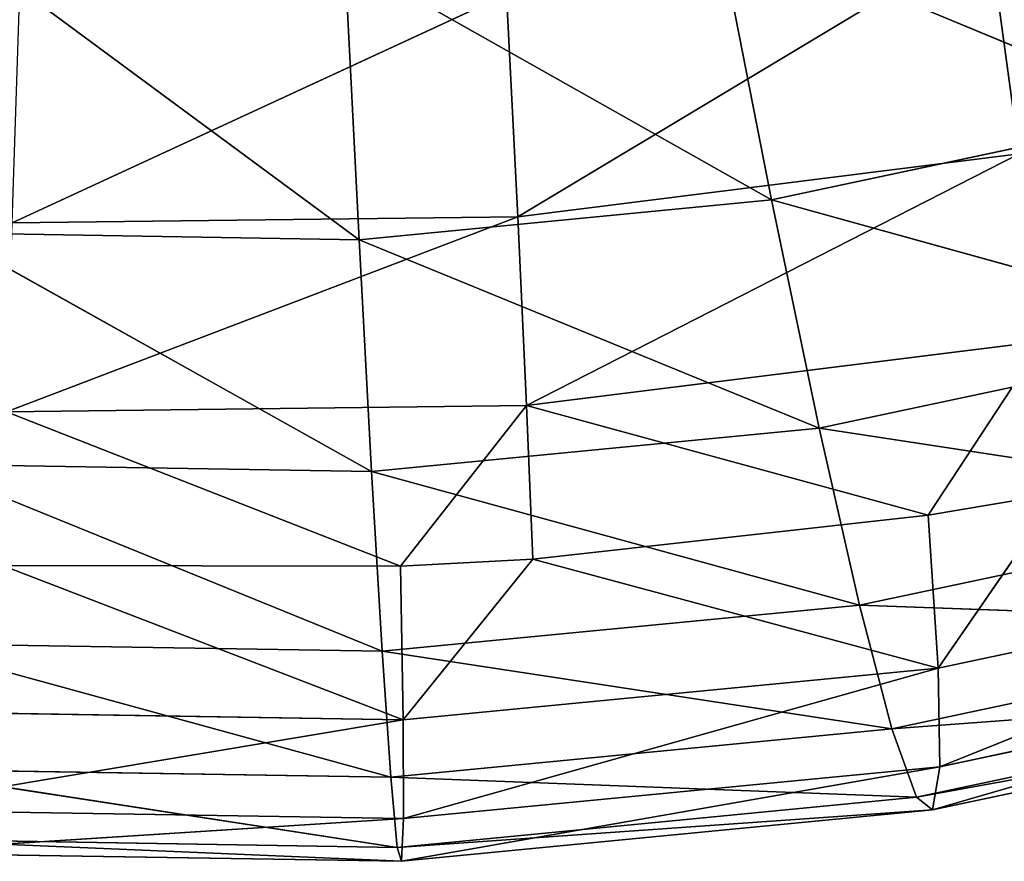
# Model space of a CAD drawing. Header units: millimetres. Extents: x 237 to 401, y 0 to 141.
# Tile 189 of 256: x 318.33 to 323.55, y 58.95 to 63.41. Entities that reach past the tile are written whole.
import ezdxf

# ---------------------------------------------------------------- set-up
doc = ezdxf.new("R2010")
doc.units = ezdxf.units.MM
doc.header["$LTSCALE"] = 25.4
doc.layers.get('0').update_dxf_attribs({"true_color": 0xff5454})

# ---------------------------------------------------------------- blocks, each defined once
blk = doc.blocks.new('VELERO-I-8042-8043.STL')
at = {"color": 7, "true_color": 0xffffff}
for p, q in [((88.4545, 132.4704, 77.8025), (86.0226, 134.6838, 76.7913)), ((86.0226, 134.6838, 76.7913), (86.3103, 132.3902, 78.2571)), ((88.4545, 132.4704, 77.8025), (86.0226, 134.6838, 76.7913)), ((86.0226, 134.6838, 76.7913), (86.3103, 132.3902, 78.2571)), ((84.1274, 132.353, 78.4681), (82.0714, 134.6559, 76.9497)), ((84.1274, 132.353, 78.4681), (82.0714, 134.6559, 76.9497)), ((86.3103, 132.3902, 78.2571), (84.0516, 134.6502, 76.9817)), ((84.0516, 134.6502, 76.9817), (84.1274, 132.353, 78.4681)), ((86.3103, 132.3902, 78.2571), (84.0516, 134.6502, 76.9817)), ((84.0516, 134.6502, 76.9817), (84.1274, 132.353, 78.4681)), ((88.4545, 132.4704, 77.8025), (86.3103, 132.3902, 78.2571)), ((88.4545, 132.4704, 77.8025), (86.3103, 132.3902, 78.2571)), ((86.3103, 132.3902, 78.2571), (84.1274, 132.353, 78.4681)), ((86.3103, 132.3902, 78.2571), (84.1274, 132.353, 78.4681)), ((88.889, 130.0342, 78.9724), (86.3103, 132.3902, 78.2571)), ((86.3103, 132.3902, 78.2571), (86.5624, 129.9473, 79.4657)), ((88.889, 130.0342, 78.9724), (86.3103, 132.3902, 78.2571)), ((86.3103, 132.3902, 78.2571), (86.5624, 129.9473, 79.4657)), ((84.1939, 129.9069, 79.6946), (81.9344, 132.3593, 78.4326)), ((84.1939, 129.9069, 79.6946), (81.9344, 132.3593, 78.4326)), ((84.1274, 132.353, 78.4681), (81.9344, 132.3593, 78.4326)), ((84.1274, 132.353, 78.4681), (81.9344, 132.3593, 78.4326)), ((86.5624, 129.9473, 79.4657), (84.1274, 132.353, 78.4681)), ((84.1274, 132.353, 78.4681), (84.1939, 129.9069, 79.6946)), ((86.5624, 129.9473, 79.4657), (84.1274, 132.353, 78.4681)), ((84.1274, 132.353, 78.4681), (84.1939, 129.9069, 79.6946)), ((88.889, 130.0342, 78.9724), (86.5624, 129.9473, 79.4657)), ((88.889, 130.0342, 78.9724), (86.5624, 129.9473, 79.4657)), ((86.5624, 129.9473, 79.4657), (84.1939, 129.9069, 79.6946)), ((86.5624, 129.9473, 79.4657), (84.1939, 129.9069, 79.6946)), ((89.2571, 127.477, 79.8763), (86.5624, 129.9473, 79.4657)), ((86.5624, 129.9473, 79.4657), (86.776, 127.3842, 80.4023)), ((89.2571, 127.477, 79.8763), (86.5624, 129.9473, 79.4657)), ((86.5624, 129.9473, 79.4657), (86.776, 127.3842, 80.4023)), ((84.2502, 127.3412, 80.6464), (81.8143, 129.9137, 79.6561)), ((84.2502, 127.3412, 80.6464), (81.8143, 129.9137, 79.6561)), ((84.1939, 129.9069, 79.6946), (81.8143, 129.9137, 79.6561)), ((84.1939, 129.9069, 79.6946), (81.8143, 129.9137, 79.6561)), ((86.776, 127.3842, 80.4023), (84.1939, 129.9069, 79.6946)), ((84.1939, 129.9069, 79.6946), (84.2502, 127.3412, 80.6464)), ((86.776, 127.3842, 80.4023), (84.1939, 129.9069, 79.6946)), ((84.1939, 129.9069, 79.6946), (84.2502, 127.3412, 80.6464)), ((89.2571, 127.477, 79.8763), (86.776, 127.3842, 80.4023)), ((89.2571, 127.477, 79.8763), (86.776, 127.3842, 80.4023)), ((86.776, 127.3842, 80.4023), (84.2502, 127.3412, 80.6464)), ((86.776, 127.3842, 80.4023), (84.2502, 127.3412, 80.6464)), ((89.5543, 124.8292, 80.5034), (86.776, 127.3842, 80.4023)), ((86.776, 127.3842, 80.4023), (86.9485, 124.7318, 81.0559)), ((89.5543, 124.8292, 80.5034), (86.776, 127.3842, 80.4023)), ((86.776, 127.3842, 80.4023), (86.9485, 124.7318, 81.0559)), ((84.2957, 124.6866, 81.3123), (81.7126, 127.3484, 80.6054)), ((84.2957, 124.6866, 81.3123), (81.7126, 127.3484, 80.6054)), ((84.2502, 127.3412, 80.6464), (81.7126, 127.3484, 80.6054)), ((84.2502, 127.3412, 80.6464), (81.7126, 127.3484, 80.6054)), ((86.9485, 124.7318, 81.0559), (84.2502, 127.3412, 80.6464)), ((84.2502, 127.3412, 80.6464), (84.2957, 124.6866, 81.3123)), ((86.9485, 124.7318, 81.0559), (84.2502, 127.3412, 80.6464)), ((84.2502, 127.3412, 80.6464), (84.2957, 124.6866, 81.3123)), ((89.5543, 124.8292, 80.5034), (86.9485, 124.7318, 81.0559)), ((89.5543, 124.8292, 80.5034), (86.9485, 124.7318, 81.0559)), ((86.9485, 124.7318, 81.0559), (84.2957, 124.6866, 81.3123)), ((86.9485, 124.7318, 81.0559), (84.2957, 124.6866, 81.3123)), ((89.7771, 122.1228, 80.8463), (86.9485, 124.7318, 81.0559)), ((86.9485, 124.7318, 81.0559), (87.0778, 122.0219, 81.4186)), ((89.7771, 122.1228, 80.8463), (86.9485, 124.7318, 81.0559)), ((86.9485, 124.7318, 81.0559), (87.0778, 122.0219, 81.4186)), ((84.3298, 121.975, 81.6842), (81.6305, 124.6942, 81.2692)), ((84.3298, 121.975, 81.6842), (81.6305, 124.6942, 81.2692)), ((84.2957, 124.6866, 81.3123), (81.6305, 124.6942, 81.2692)), ((84.2957, 124.6866, 81.3123), (81.6305, 124.6942, 81.2692)), ((87.0778, 122.0219, 81.4186), (84.2957, 124.6866, 81.3123)), ((84.2957, 124.6866, 81.3123), (84.3298, 121.975, 81.6842)), ((87.0778, 122.0219, 81.4186), (84.2957, 124.6866, 81.3123)), ((84.2957, 124.6866, 81.3123), (84.3298, 121.975, 81.6842)), ((89.7771, 122.1228, 80.8463), (87.0778, 122.0219, 81.4186)), ((89.7771, 122.1228, 80.8463), (87.0778, 122.0219, 81.4186)), ((87.0778, 122.0219, 81.4186), (84.3298, 121.975, 81.6842)), ((87.0778, 122.0219, 81.4186), (84.3298, 121.975, 81.6842)), ((89.9228, 119.39, 80.9007), (87.0778, 122.0219, 81.4186)), ((87.0778, 122.0219, 81.4186), (87.1623, 119.2868, 81.486)), ((89.9228, 119.39, 80.9007), (87.0778, 122.0219, 81.4186)), ((87.0778, 122.0219, 81.4186), (87.1623, 119.2868, 81.486)), ((84.3521, 119.2389, 81.7576), (81.5689, 121.9829, 81.6395)), ((84.3521, 119.2389, 81.7576), (81.5689, 121.9829, 81.6395)), ((84.3298, 121.975, 81.6842), (81.5689, 121.9829, 81.6395)), ((84.3298, 121.975, 81.6842), (81.5689, 121.9829, 81.6395)), ((87.1623, 119.2868, 81.486), (84.3298, 121.975, 81.6842)), ((84.3298, 121.975, 81.6842), (84.3521, 119.2389, 81.7576)), ((87.1623, 119.2868, 81.486), (84.3298, 121.975, 81.6842)), ((84.3298, 121.975, 81.6842), (84.3521, 119.2389, 81.7576)), ((89.9228, 119.39, 80.9007), (87.1623, 119.2868, 81.486)), ((89.9228, 119.39, 80.9007), (87.1623, 119.2868, 81.486)), ((87.1623, 119.2868, 81.486), (84.3521, 119.2389, 81.7576)), ((87.1623, 119.2868, 81.486), (84.3521, 119.2389, 81.7576)), ((89.9897, 116.6637, 80.6661), (87.1623, 119.2868, 81.486)), ((87.1623, 119.2868, 81.486), (87.2011, 116.5595, 81.2573)), ((89.9897, 116.6637, 80.6661), (87.1623, 119.2868, 81.486)), ((87.1623, 119.2868, 81.486), (87.2011, 116.5595, 81.2573)), ((84.3623, 116.5111, 81.5317), (81.5287, 119.247, 81.7119)), ((84.3623, 116.5111, 81.5317), (81.5287, 119.247, 81.7119)), ((84.3521, 119.2389, 81.7576), (81.5287, 119.247, 81.7119)), ((84.3521, 119.2389, 81.7576), (81.5287, 119.247, 81.7119)), ((87.2011, 116.5595, 81.2573), (84.3521, 119.2389, 81.7576)), ((84.3521, 119.2389, 81.7576), (84.3623, 116.5111, 81.5317)), ((87.2011, 116.5595, 81.2573), (84.3521, 119.2389, 81.7576)), ((84.3521, 119.2389, 81.7576), (84.3623, 116.5111, 81.5317)), ((89.9897, 116.6637, 80.6661), (87.2011, 116.5595, 81.2573)), ((89.9897, 116.6637, 80.6661), (87.2011, 116.5595, 81.2573)), ((87.2011, 116.5595, 81.2573), (84.3623, 116.5111, 81.5317)), ((87.2011, 116.5595, 81.2573), (84.3623, 116.5111, 81.5317)), ((87.2011, 116.5595, 81.2573), (87.1937, 113.8726, 80.7353)), ((87.2011, 116.5595, 81.2573), (87.1937, 113.8726, 80.7353)), ((89.9769, 113.9766, 80.1452), (87.2011, 116.5595, 81.2573)), ((89.9769, 113.9766, 80.1452), (87.2011, 116.5595, 81.2573)), ((84.3603, 113.8243, 81.0091), (81.5102, 116.5192, 81.4855)), ((84.3603, 113.8243, 81.0091), (81.5102, 116.5192, 81.4855)), ((84.3623, 116.5111, 81.5317), (81.5102, 116.5192, 81.4855)), ((84.3623, 116.5111, 81.5317), (81.5102, 116.5192, 81.4855)), ((84.3623, 116.5111, 81.5317), (84.3603, 113.8243, 81.0091)), ((84.3623, 116.5111, 81.5317), (84.3603, 113.8243, 81.0091)), ((87.1937, 113.8726, 80.7353), (84.3623, 116.5111, 81.5317)), ((87.1937, 113.8726, 80.7353), (84.3623, 116.5111, 81.5317)), ((89.9769, 113.9766, 80.1452), (87.1937, 113.8726, 80.7353)), ((89.9769, 113.9766, 80.1452), (87.1937, 113.8726, 80.7353)), ((84.3603, 113.8243, 81.0091), (81.5137, 113.8324, 80.9631)), ((84.3603, 113.8243, 81.0091), (81.5137, 113.8324, 80.9631)), ((87.1937, 113.8726, 80.7353), (84.3603, 113.8243, 81.0091)), ((87.1937, 113.8726, 80.7353), (84.3603, 113.8243, 81.0091)), ((87.1937, 113.8726, 80.7353), (85.0474, 111.2173, 80.1582)), ((87.1937, 113.8726, 80.7353), (85.0474, 111.2173, 80.1582)), ((87.1402, 111.2582, 79.9262), (87.1937, 113.8726, 80.7353)), ((87.1402, 111.2582, 79.9262), (87.1937, 113.8726, 80.7353)), ((87.8323, 111.2788, 79.8098), (87.1937, 113.8726, 80.7353)), ((87.8323, 111.2788, 79.8098), (87.1937, 113.8726, 80.7353)), ((84.3603, 113.8243, 81.0091), (82.2402, 111.2114, 80.1918)), ((84.3603, 113.8243, 81.0091), (82.2402, 111.2114, 80.1918)), ((84.3462, 111.2106, 80.1962), (84.3603, 113.8243, 81.0091)), ((84.3462, 111.2106, 80.1962), (84.3603, 113.8243, 81.0091)), ((85.0474, 111.2173, 80.1582), (84.3603, 113.8243, 81.0091)), ((85.0474, 111.2173, 80.1582), (84.3603, 113.8243, 81.0091)), ((87.1402, 111.2582, 79.9262), (87.8323, 111.2788, 79.8098)), ((87.1402, 111.2582, 79.9262), (87.8323, 111.2788, 79.8098)), ((85.0146, 109.3348, 79.3464), (87.1402, 111.2582, 79.9262)), ((85.0146, 109.3348, 79.3464), (87.1402, 111.2582, 79.9262)), ((85.0474, 111.2173, 80.1582), (87.1402, 111.2582, 79.9262)), ((85.0474, 111.2173, 80.1582), (87.1402, 111.2582, 79.9262)), ((87.1402, 111.2582, 79.9262), (87.7459, 109.3951, 79.0047)), ((87.1402, 111.2582, 79.9262), (87.7459, 109.3951, 79.0047)), ((82.2402, 111.2114, 80.1918), (84.3462, 111.2106, 80.1962)), ((82.2402, 111.2114, 80.1918), (84.3462, 111.2106, 80.1962)), ((82.2615, 109.329, 79.3793), (84.3462, 111.2106, 80.1962)), ((82.2615, 109.329, 79.3793), (84.3462, 111.2106, 80.1962)), ((84.3462, 111.2106, 80.1962), (85.0474, 111.2173, 80.1582)), ((84.3462, 111.2106, 80.1962), (85.0474, 111.2173, 80.1582)), ((84.3462, 111.2106, 80.1962), (85.0146, 109.3348, 79.3464)), ((84.3462, 111.2106, 80.1962), (85.0146, 109.3348, 79.3464)), ((85.0474, 111.2173, 80.1582), (85.0146, 109.3348, 79.3464)), ((85.0474, 111.2173, 80.1582), (85.0146, 109.3348, 79.3464)), ((85.0146, 109.3348, 79.3464), (87.7459, 109.3951, 79.0047)), ((85.0146, 109.3348, 79.3464), (87.7459, 109.3951, 79.0047)), ((82.2615, 109.329, 79.3793), (85.0146, 109.3348, 79.3464)), ((82.2615, 109.329, 79.3793), (85.0146, 109.3348, 79.3464)), ((82.2615, 109.329, 79.3793), (84.9678, 107.5454, 78.3466)), ((82.2615, 109.329, 79.3793), (84.9678, 107.5454, 78.3466)), ((84.9678, 107.5454, 78.3466), (85.0146, 109.3348, 79.3464)), ((84.9678, 107.5454, 78.3466), (85.0146, 109.3348, 79.3464)), ((85.0146, 109.3348, 79.3464), (87.6226, 107.6039, 78.0145)), ((85.0146, 109.3348, 79.3464), (87.6226, 107.6039, 78.0145)), ((84.9678, 107.5454, 78.3466), (87.6226, 107.6039, 78.0145)), ((84.9678, 107.5454, 78.3466), (87.6226, 107.6039, 78.0145)), ((87.4639, 105.9241, 76.8495), (87.6226, 107.6039, 78.0145)), ((87.4639, 105.9241, 76.8495), (87.6226, 107.6039, 78.0145)), ((82.2919, 107.5397, 78.3786), (84.9678, 107.5454, 78.3466)), ((82.2919, 107.5397, 78.3786), (84.9678, 107.5454, 78.3466)), ((84.9076, 105.8678, 77.1694), (82.2919, 107.5397, 78.3786)), ((84.9076, 105.8678, 77.1694), (82.2919, 107.5397, 78.3786)), ((84.9076, 105.8678, 77.1694), (84.9678, 107.5454, 78.3466)), ((84.9076, 105.8678, 77.1694), (84.9678, 107.5454, 78.3466)), ((84.9678, 107.5454, 78.3466), (87.4639, 105.9241, 76.8495)), ((84.9678, 107.5454, 78.3466), (87.4639, 105.9241, 76.8495))]:
    blk.add_line(p, q, dxfattribs=at)
mesh = blk.add_polyface(dxfattribs=at)
corners = [(88.4545, 132.4704, 77.8025), (87.9588, 134.7562, 76.3808), (86.0226, 134.6838, 76.7913)]
mesh.append_faces([[corners[k] for k in face] for face in [(0, 1, 2)]], dxfattribs={"color": 7})
mesh = blk.add_polyface(dxfattribs=at)
corners = [(86.3103, 132.3902, 78.2571), (86.0226, 134.6838, 76.7913), (84.0516, 134.6502, 76.9817)]
mesh.append_faces([[corners[k] for k in face] for face in [(0, 1, 2)]], dxfattribs={"color": 7})
mesh = blk.add_polyface(dxfattribs=at)
corners = [(88.4545, 132.4704, 77.8025), (86.0226, 134.6838, 76.7913), (86.3103, 132.3902, 78.2571)]
mesh.append_faces([[corners[k] for k in face] for face in [(0, 1, 2)]], dxfattribs={"color": 7})
mesh = blk.add_polyface(dxfattribs=at)
corners = [(84.1274, 132.353, 78.4681), (82.0714, 134.6559, 76.9497), (81.9344, 132.3593, 78.4326)]
mesh.append_faces([[corners[k] for k in face] for face in [(0, 1, 2)]], dxfattribs={"color": 7})
mesh = blk.add_polyface(dxfattribs=at)
corners = [(84.1274, 132.353, 78.4681), (84.0516, 134.6502, 76.9817), (82.0714, 134.6559, 76.9497)]
mesh.append_faces([[corners[k] for k in face] for face in [(0, 1, 2)]], dxfattribs={"color": 7})
mesh = blk.add_polyface(dxfattribs=at)
corners = [(86.3103, 132.3902, 78.2571), (84.0516, 134.6502, 76.9817), (84.1274, 132.353, 78.4681)]
mesh.append_faces([[corners[k] for k in face] for face in [(0, 1, 2)]], dxfattribs={"color": 7})
mesh = blk.add_polyface(dxfattribs=at)
corners = [(88.889, 130.0342, 78.9724), (88.4545, 132.4704, 77.8025), (86.3103, 132.3902, 78.2571)]
mesh.append_faces([[corners[k] for k in face] for face in [(0, 1, 2)]], dxfattribs={"color": 7})
mesh = blk.add_polyface(dxfattribs=at)
corners = [(86.5624, 129.9473, 79.4657), (86.3103, 132.3902, 78.2571), (84.1274, 132.353, 78.4681)]
mesh.append_faces([[corners[k] for k in face] for face in [(0, 1, 2)]], dxfattribs={"color": 7})
mesh = blk.add_polyface(dxfattribs=at)
corners = [(88.889, 130.0342, 78.9724), (86.3103, 132.3902, 78.2571), (86.5624, 129.9473, 79.4657)]
mesh.append_faces([[corners[k] for k in face] for face in [(0, 1, 2)]], dxfattribs={"color": 7})
mesh = blk.add_polyface(dxfattribs=at)
corners = [(84.1939, 129.9069, 79.6946), (81.9344, 132.3593, 78.4326), (81.8143, 129.9137, 79.6561)]
mesh.append_faces([[corners[k] for k in face] for face in [(0, 1, 2)]], dxfattribs={"color": 7})
mesh = blk.add_polyface(dxfattribs=at)
corners = [(84.1939, 129.9069, 79.6946), (84.1274, 132.353, 78.4681), (81.9344, 132.3593, 78.4326)]
mesh.append_faces([[corners[k] for k in face] for face in [(0, 1, 2)]], dxfattribs={"color": 7})
mesh = blk.add_polyface(dxfattribs=at)
corners = [(86.5624, 129.9473, 79.4657), (84.1274, 132.353, 78.4681), (84.1939, 129.9069, 79.6946)]
mesh.append_faces([[corners[k] for k in face] for face in [(0, 1, 2)]], dxfattribs={"color": 7})
mesh = blk.add_polyface(dxfattribs=at)
corners = [(89.2571, 127.477, 79.8763), (88.889, 130.0342, 78.9724), (86.5624, 129.9473, 79.4657)]
mesh.append_faces([[corners[k] for k in face] for face in [(0, 1, 2)]], dxfattribs={"color": 7})
mesh = blk.add_polyface(dxfattribs=at)
corners = [(86.776, 127.3842, 80.4023), (86.5624, 129.9473, 79.4657), (84.1939, 129.9069, 79.6946)]
mesh.append_faces([[corners[k] for k in face] for face in [(0, 1, 2)]], dxfattribs={"color": 7})
mesh = blk.add_polyface(dxfattribs=at)
corners = [(89.2571, 127.477, 79.8763), (86.5624, 129.9473, 79.4657), (86.776, 127.3842, 80.4023)]
mesh.append_faces([[corners[k] for k in face] for face in [(0, 1, 2)]], dxfattribs={"color": 7})
mesh = blk.add_polyface(dxfattribs=at)
corners = [(84.2502, 127.3412, 80.6464), (81.8143, 129.9137, 79.6561), (81.7126, 127.3484, 80.6054)]
mesh.append_faces([[corners[k] for k in face] for face in [(0, 1, 2)]], dxfattribs={"color": 7})
mesh = blk.add_polyface(dxfattribs=at)
corners = [(84.2502, 127.3412, 80.6464), (84.1939, 129.9069, 79.6946), (81.8143, 129.9137, 79.6561)]
mesh.append_faces([[corners[k] for k in face] for face in [(0, 1, 2)]], dxfattribs={"color": 7})
mesh = blk.add_polyface(dxfattribs=at)
corners = [(86.776, 127.3842, 80.4023), (84.1939, 129.9069, 79.6946), (84.2502, 127.3412, 80.6464)]
mesh.append_faces([[corners[k] for k in face] for face in [(0, 1, 2)]], dxfattribs={"color": 7})
mesh = blk.add_polyface(dxfattribs=at)
corners = [(89.5543, 124.8292, 80.5034), (89.2571, 127.477, 79.8763), (86.776, 127.3842, 80.4023)]
mesh.append_faces([[corners[k] for k in face] for face in [(0, 1, 2)]], dxfattribs={"color": 7})
mesh = blk.add_polyface(dxfattribs=at)
corners = [(86.9485, 124.7318, 81.0559), (86.776, 127.3842, 80.4023), (84.2502, 127.3412, 80.6464)]
mesh.append_faces([[corners[k] for k in face] for face in [(0, 1, 2)]], dxfattribs={"color": 7})
mesh = blk.add_polyface(dxfattribs=at)
corners = [(89.5543, 124.8292, 80.5034), (86.776, 127.3842, 80.4023), (86.9485, 124.7318, 81.0559)]
mesh.append_faces([[corners[k] for k in face] for face in [(0, 1, 2)]], dxfattribs={"color": 7})
mesh = blk.add_polyface(dxfattribs=at)
corners = [(84.2957, 124.6866, 81.3123), (81.7126, 127.3484, 80.6054), (81.6305, 124.6942, 81.2692)]
mesh.append_faces([[corners[k] for k in face] for face in [(0, 1, 2)]], dxfattribs={"color": 7})
mesh = blk.add_polyface(dxfattribs=at)
corners = [(84.2957, 124.6866, 81.3123), (84.2502, 127.3412, 80.6464), (81.7126, 127.3484, 80.6054)]
mesh.append_faces([[corners[k] for k in face] for face in [(0, 1, 2)]], dxfattribs={"color": 7})
mesh = blk.add_polyface(dxfattribs=at)
corners = [(86.9485, 124.7318, 81.0559), (84.2502, 127.3412, 80.6464), (84.2957, 124.6866, 81.3123)]
mesh.append_faces([[corners[k] for k in face] for face in [(0, 1, 2)]], dxfattribs={"color": 7})
mesh = blk.add_polyface(dxfattribs=at)
corners = [(89.7771, 122.1228, 80.8463), (89.5543, 124.8292, 80.5034), (86.9485, 124.7318, 81.0559)]
mesh.append_faces([[corners[k] for k in face] for face in [(0, 1, 2)]], dxfattribs={"color": 7})
mesh = blk.add_polyface(dxfattribs=at)
corners = [(87.0778, 122.0219, 81.4186), (86.9485, 124.7318, 81.0559), (84.2957, 124.6866, 81.3123)]
mesh.append_faces([[corners[k] for k in face] for face in [(0, 1, 2)]], dxfattribs={"color": 7})
mesh = blk.add_polyface(dxfattribs=at)
corners = [(89.7771, 122.1228, 80.8463), (86.9485, 124.7318, 81.0559), (87.0778, 122.0219, 81.4186)]
mesh.append_faces([[corners[k] for k in face] for face in [(0, 1, 2)]], dxfattribs={"color": 7})
mesh = blk.add_polyface(dxfattribs=at)
corners = [(84.3298, 121.975, 81.6842), (81.6305, 124.6942, 81.2692), (81.5689, 121.9829, 81.6395)]
mesh.append_faces([[corners[k] for k in face] for face in [(0, 1, 2)]], dxfattribs={"color": 7})
mesh = blk.add_polyface(dxfattribs=at)
corners = [(84.3298, 121.975, 81.6842), (84.2957, 124.6866, 81.3123), (81.6305, 124.6942, 81.2692)]
mesh.append_faces([[corners[k] for k in face] for face in [(0, 1, 2)]], dxfattribs={"color": 7})
mesh = blk.add_polyface(dxfattribs=at)
corners = [(87.0778, 122.0219, 81.4186), (84.2957, 124.6866, 81.3123), (84.3298, 121.975, 81.6842)]
mesh.append_faces([[corners[k] for k in face] for face in [(0, 1, 2)]], dxfattribs={"color": 7})
mesh = blk.add_polyface(dxfattribs=at)
corners = [(89.9228, 119.39, 80.9007), (89.7771, 122.1228, 80.8463), (87.0778, 122.0219, 81.4186)]
mesh.append_faces([[corners[k] for k in face] for face in [(0, 1, 2)]], dxfattribs={"color": 7})
mesh = blk.add_polyface(dxfattribs=at)
corners = [(87.1623, 119.2868, 81.486), (87.0778, 122.0219, 81.4186), (84.3298, 121.975, 81.6842)]
mesh.append_faces([[corners[k] for k in face] for face in [(0, 1, 2)]], dxfattribs={"color": 7})
mesh = blk.add_polyface(dxfattribs=at)
corners = [(89.9228, 119.39, 80.9007), (87.0778, 122.0219, 81.4186), (87.1623, 119.2868, 81.486)]
mesh.append_faces([[corners[k] for k in face] for face in [(0, 1, 2)]], dxfattribs={"color": 7})
mesh = blk.add_polyface(dxfattribs=at)
corners = [(84.3521, 119.2389, 81.7576), (81.5689, 121.9829, 81.6395), (81.5287, 119.247, 81.7119)]
mesh.append_faces([[corners[k] for k in face] for face in [(0, 1, 2)]], dxfattribs={"color": 7})
mesh = blk.add_polyface(dxfattribs=at)
corners = [(84.3521, 119.2389, 81.7576), (84.3298, 121.975, 81.6842), (81.5689, 121.9829, 81.6395)]
mesh.append_faces([[corners[k] for k in face] for face in [(0, 1, 2)]], dxfattribs={"color": 7})
mesh = blk.add_polyface(dxfattribs=at)
corners = [(87.1623, 119.2868, 81.486), (84.3298, 121.975, 81.6842), (84.3521, 119.2389, 81.7576)]
mesh.append_faces([[corners[k] for k in face] for face in [(0, 1, 2)]], dxfattribs={"color": 7})
mesh = blk.add_polyface(dxfattribs=at)
corners = [(89.9897, 116.6637, 80.6661), (89.9228, 119.39, 80.9007), (87.1623, 119.2868, 81.486)]
mesh.append_faces([[corners[k] for k in face] for face in [(0, 1, 2)]], dxfattribs={"color": 7})
mesh = blk.add_polyface(dxfattribs=at)
corners = [(87.2011, 116.5595, 81.2573), (87.1623, 119.2868, 81.486), (84.3521, 119.2389, 81.7576)]
mesh.append_faces([[corners[k] for k in face] for face in [(0, 1, 2)]], dxfattribs={"color": 7})
mesh = blk.add_polyface(dxfattribs=at)
corners = [(89.9897, 116.6637, 80.6661), (87.1623, 119.2868, 81.486), (87.2011, 116.5595, 81.2573)]
mesh.append_faces([[corners[k] for k in face] for face in [(0, 1, 2)]], dxfattribs={"color": 7})
mesh = blk.add_polyface(dxfattribs=at)
corners = [(84.3623, 116.5111, 81.5317), (81.5287, 119.247, 81.7119), (81.5102, 116.5192, 81.4855)]
mesh.append_faces([[corners[k] for k in face] for face in [(0, 1, 2)]], dxfattribs={"color": 7})
mesh = blk.add_polyface(dxfattribs=at)
corners = [(84.3623, 116.5111, 81.5317), (84.3521, 119.2389, 81.7576), (81.5287, 119.247, 81.7119)]
mesh.append_faces([[corners[k] for k in face] for face in [(0, 1, 2)]], dxfattribs={"color": 7})
mesh = blk.add_polyface(dxfattribs=at)
corners = [(87.2011, 116.5595, 81.2573), (84.3521, 119.2389, 81.7576), (84.3623, 116.5111, 81.5317)]
mesh.append_faces([[corners[k] for k in face] for face in [(0, 1, 2)]], dxfattribs={"color": 7})
mesh = blk.add_polyface(dxfattribs=at)
corners = [(89.9897, 116.6637, 80.6661), (87.2011, 116.5595, 81.2573), (89.9769, 113.9766, 80.1452)]
mesh.append_faces([[corners[k] for k in face] for face in [(0, 1, 2)]], dxfattribs={"color": 7})
mesh = blk.add_polyface(dxfattribs=at)
corners = [(87.2011, 116.5595, 81.2573), (84.3623, 116.5111, 81.5317), (87.1937, 113.8726, 80.7353)]
mesh.append_faces([[corners[k] for k in face] for face in [(0, 1, 2)]], dxfattribs={"color": 7})
mesh = blk.add_polyface(dxfattribs=at)
corners = [(89.9769, 113.9766, 80.1452), (87.2011, 116.5595, 81.2573), (87.1937, 113.8726, 80.7353)]
mesh.append_faces([[corners[k] for k in face] for face in [(0, 1, 2)]], dxfattribs={"color": 7})
mesh = blk.add_polyface(dxfattribs=at)
corners = [(84.3603, 113.8243, 81.0091), (81.5102, 116.5192, 81.4855), (81.5137, 113.8324, 80.9631)]
mesh.append_faces([[corners[k] for k in face] for face in [(0, 1, 2)]], dxfattribs={"color": 7})
mesh = blk.add_polyface(dxfattribs=at)
corners = [(84.3623, 116.5111, 81.5317), (81.5102, 116.5192, 81.4855), (84.3603, 113.8243, 81.0091)]
mesh.append_faces([[corners[k] for k in face] for face in [(0, 1, 2)]], dxfattribs={"color": 7})
mesh = blk.add_polyface(dxfattribs=at)
corners = [(87.1937, 113.8726, 80.7353), (84.3623, 116.5111, 81.5317), (84.3603, 113.8243, 81.0091)]
mesh.append_faces([[corners[k] for k in face] for face in [(0, 1, 2)]], dxfattribs={"color": 7})
mesh = blk.add_polyface(dxfattribs=at)
corners = [(89.9769, 113.9766, 80.1452), (87.1937, 113.8726, 80.7353), (87.8323, 111.2788, 79.8098)]
mesh.append_faces([[corners[k] for k in face] for face in [(0, 1, 2)]], dxfattribs={"color": 7})
mesh = blk.add_polyface(dxfattribs=at)
corners = [(84.3603, 113.8243, 81.0091), (81.5137, 113.8324, 80.9631), (82.2402, 111.2114, 80.1918)]
mesh.append_faces([[corners[k] for k in face] for face in [(0, 1, 2)]], dxfattribs={"color": 7})
mesh = blk.add_polyface(dxfattribs=at)
corners = [(87.1937, 113.8726, 80.7353), (84.3603, 113.8243, 81.0091), (85.0474, 111.2173, 80.1582)]
mesh.append_faces([[corners[k] for k in face] for face in [(0, 1, 2)]], dxfattribs={"color": 7})
mesh = blk.add_polyface(dxfattribs=at)
corners = [(87.1937, 113.8726, 80.7353), (85.0474, 111.2173, 80.1582), (87.1402, 111.2582, 79.9262)]
mesh.append_faces([[corners[k] for k in face] for face in [(0, 1, 2)]], dxfattribs={"color": 7})
mesh = blk.add_polyface(dxfattribs=at)
corners = [(87.8323, 111.2788, 79.8098), (87.1937, 113.8726, 80.7353), (87.1402, 111.2582, 79.9262)]
mesh.append_faces([[corners[k] for k in face] for face in [(0, 1, 2)]], dxfattribs={"color": 7})
mesh = blk.add_polyface(dxfattribs=at)
corners = [(84.3603, 113.8243, 81.0091), (82.2402, 111.2114, 80.1918), (84.3462, 111.2106, 80.1962)]
mesh.append_faces([[corners[k] for k in face] for face in [(0, 1, 2)]], dxfattribs={"color": 7})
mesh = blk.add_polyface(dxfattribs=at)
corners = [(85.0474, 111.2173, 80.1582), (84.3603, 113.8243, 81.0091), (84.3462, 111.2106, 80.1962)]
mesh.append_faces([[corners[k] for k in face] for face in [(0, 1, 2)]], dxfattribs={"color": 7})
mesh = blk.add_polyface(dxfattribs=at)
corners = [(87.8323, 111.2788, 79.8098), (87.1402, 111.2582, 79.9262), (87.7459, 109.3951, 79.0047)]
mesh.append_faces([[corners[k] for k in face] for face in [(0, 1, 2)]], dxfattribs={"color": 7})
mesh = blk.add_polyface(dxfattribs=at)
corners = [(87.1402, 111.2582, 79.9262), (85.0474, 111.2173, 80.1582), (85.0146, 109.3348, 79.3464)]
mesh.append_faces([[corners[k] for k in face] for face in [(0, 1, 2)]], dxfattribs={"color": 7})
mesh = blk.add_polyface(dxfattribs=at)
corners = [(87.7459, 109.3951, 79.0047), (87.1402, 111.2582, 79.9262), (85.0146, 109.3348, 79.3464)]
mesh.append_faces([[corners[k] for k in face] for face in [(0, 1, 2)]], dxfattribs={"color": 7})
mesh = blk.add_polyface(dxfattribs=at)
corners = [(84.3462, 111.2106, 80.1962), (82.2402, 111.2114, 80.1918), (82.2615, 109.329, 79.3793)]
mesh.append_faces([[corners[k] for k in face] for face in [(0, 1, 2)]], dxfattribs={"color": 7})
mesh = blk.add_polyface(dxfattribs=at)
corners = [(85.0146, 109.3348, 79.3464), (84.3462, 111.2106, 80.1962), (82.2615, 109.329, 79.3793)]
mesh.append_faces([[corners[k] for k in face] for face in [(0, 1, 2)]], dxfattribs={"color": 7})
mesh = blk.add_polyface(dxfattribs=at)
corners = [(85.0474, 111.2173, 80.1582), (84.3462, 111.2106, 80.1962), (85.0146, 109.3348, 79.3464)]
mesh.append_faces([[corners[k] for k in face] for face in [(0, 1, 2)]], dxfattribs={"color": 7})
mesh = blk.add_polyface(dxfattribs=at)
corners = [(87.7459, 109.3951, 79.0047), (85.0146, 109.3348, 79.3464), (87.6226, 107.6039, 78.0145)]
mesh.append_faces([[corners[k] for k in face] for face in [(0, 1, 2)]], dxfattribs={"color": 7})
mesh = blk.add_polyface(dxfattribs=at)
corners = [(85.0146, 109.3348, 79.3464), (82.2615, 109.329, 79.3793), (84.9678, 107.5454, 78.3466)]
mesh.append_faces([[corners[k] for k in face] for face in [(0, 1, 2)]], dxfattribs={"color": 7})
mesh = blk.add_polyface(dxfattribs=at)
corners = [(84.9678, 107.5454, 78.3466), (82.2615, 109.329, 79.3793), (82.2919, 107.5397, 78.3786)]
mesh.append_faces([[corners[k] for k in face] for face in [(0, 1, 2)]], dxfattribs={"color": 7})
mesh = blk.add_polyface(dxfattribs=at)
corners = [(87.6226, 107.6039, 78.0145), (85.0146, 109.3348, 79.3464), (84.9678, 107.5454, 78.3466)]
mesh.append_faces([[corners[k] for k in face] for face in [(0, 1, 2)]], dxfattribs={"color": 7})
mesh = blk.add_polyface(dxfattribs=at)
corners = [(87.6226, 107.6039, 78.0145), (84.9678, 107.5454, 78.3466), (87.4639, 105.9241, 76.8495)]
mesh.append_faces([[corners[k] for k in face] for face in [(0, 1, 2)]], dxfattribs={"color": 7})
mesh = blk.add_polyface(dxfattribs=at)
corners = [(89.9664, 106.0308, 76.2448), (87.6226, 107.6039, 78.0145), (87.4639, 105.9241, 76.8495)]
mesh.append_faces([[corners[k] for k in face] for face in [(0, 1, 2)]], dxfattribs={"color": 7})
mesh = blk.add_polyface(dxfattribs=at)
corners = [(84.9678, 107.5454, 78.3466), (82.2919, 107.5397, 78.3786), (84.9076, 105.8678, 77.1694)]
mesh.append_faces([[corners[k] for k in face] for face in [(0, 1, 2)]], dxfattribs={"color": 7})
mesh = blk.add_polyface(dxfattribs=at)
corners = [(84.9076, 105.8678, 77.1694), (82.2919, 107.5397, 78.3786), (82.331, 105.8623, 77.2002)]
mesh.append_faces([[corners[k] for k in face] for face in [(0, 1, 2)]], dxfattribs={"color": 7})
mesh = blk.add_polyface(dxfattribs=at)
corners = [(87.4639, 105.9241, 76.8495), (84.9678, 107.5454, 78.3466), (84.9076, 105.8678, 77.1694)]
mesh.append_faces([[corners[k] for k in face] for face in [(0, 1, 2)]], dxfattribs={"color": 7})

msp = doc.modelspace()

# ---------------------------------------------------------------- block references
at = {"color": 0, "extrusion": (0, -1, -3.88578e-16)}
msp.add_blockref('VELERO-I-8042-8043.STL', (236.0028, 404.7244, -140.712), dxfattribs=at)

doc.saveas('drawing.dxf')
